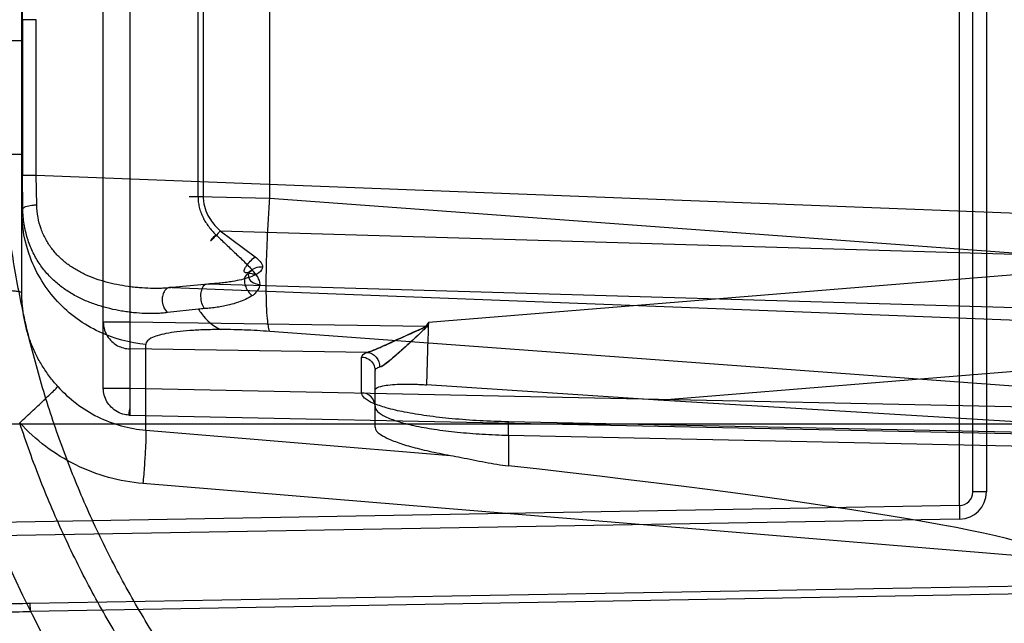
# Model space of a CAD drawing. Header units: millimetres. Extents: x 0 to 297, y 0 to 210.
# Tile 29 of 256: x 144.593 to 144.847, y 90.935 to 91.09. Entities that reach past the tile are written whole.
import ezdxf

# ---------------------------------------------------------------- set-up
doc = ezdxf.new("R2010")
doc.units = ezdxf.units.MM
doc.header["$LTSCALE"] = 16.335
doc.layers.get('0').update_dxf_attribs({"linetype": 'CONTINUOUS'})
for name, color, linetype in [('01_GLOBAL', 7, 'CONTINUOUS'), ('INTFCLR_144815', 7, 'CONTINUOUS'), ('INTFCLR_72935', 7, 'CONTINUOUS')]:
    doc.layers.add(name, color=color, linetype=linetype)

msp = doc.modelspace()

# ---------------------------------------------------------------- linework, layer by layer
at = {"color": 7, "linetype": 'Continuous'}
msp.add_circle((145.8748034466, 92.1344639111), 2.66, dxfattribs=at)
at = {"color": 9, "linetype": 'Continuous'}
msp.add_arc((145.8748034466, 92.1344639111), 2.6259090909, 182.9674534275, 267.0325465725, dxfattribs=at)
at = {"layer": '01_GLOBAL', "color": 7, "linetype": 'Continuous'}
msp.add_circle((145.8748034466, 92.1344639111), 2.695, dxfattribs=at)
at = {"layer": 'INTFCLR_144815', "color": 6, "linetype": 'Continuous'}
for radius in [0.4466793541, 0.4256665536]:
    msp.add_circle((144.8596077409, 91.07026820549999), radius, dxfattribs=at)
for radius, start, end in [(0.6157754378, 313.9937911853, 154.5150993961), (0.5947754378, 312.9543589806, 154.5144414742), (0.5751005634, 108.7136429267, 257.7559644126), (0.4627266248, 45.0000000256, 314.9999999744), (0.4618985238, 44.999999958, 315.000000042), (0.461229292, 44.99999997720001, 315.0000000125), (0.4472794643, 47.86578076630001, 312.1342192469), (0.4408857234, 45.72777364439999, 314.2722263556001), (0.4268887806, 45.6663486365, 314.3336513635), (0.427, 190.6326298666, 247.7397281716)]:
    msp.add_arc((144.8596077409, 91.07026820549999), radius, start, end, dxfattribs=at)
at = {"layer": 'INTFCLR_144815', "color": 9, "linetype": 'Continuous'}
for centre, radius, start, end in [((144.8596077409, 91.07026820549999), 0.4820383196, 52.2436298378, 307.7563701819), ((144.8596077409, 91.07026820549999), 0.5712784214, 125.9035433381, 247.5002459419), ((144.8596077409, 91.07026820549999), 0.4540564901, 52.5411294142, 307.4588705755), ((144.8596077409, 91.07026820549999), 0.44073522, 45.7280221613, 314.2719778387), ((144.8596077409, 91.07026820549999), 0.4337362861, 45.73034182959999, 314.2696581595), ((144.8596076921, 91.0702682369), 0.5153551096, 125.9035433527, 247.5002459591), ((144.8596077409, 91.07026820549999), 0.4297215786, 128.4841463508, 246.0405071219)]:
    msp.add_arc(centre, radius, start, end, dxfattribs=at)
at = {"layer": 'INTFCLR_72935', "color": 9, "linetype": 'Continuous'}
for p, q in [((144.8351688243, 90.9652081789), (144.8351688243, 91.17532823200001)), ((144.8386077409, 90.9687076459), (144.8386077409, 91.171828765)), ((144.8421077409, 91.171828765), (144.8421077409, 90.9687076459)), ((144.6214855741, 90.9884945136), (144.6214855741, 91.1520418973)), ((144.6146077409, 90.99538711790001), (144.6146077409, 91.14514929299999)), ((144.5936077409, 91.02006469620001), (144.5936077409, 91.12047171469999)), ((144.5937677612, 91.0902795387), (144.5938664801, 91.09896599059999)), ((144.6390029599, 91.0957232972), (144.6390029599, 91.0448131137)), ((144.6403553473, 91.0957232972), (144.6403553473, 91.0448131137)), ((144.6575068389, 91.0443615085), (144.6575068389, 91.0961749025)), ((144.5937677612, 91.0902795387), (144.5937677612, 91.0502568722)), ((144.5973208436, 91.0902795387), (144.5937677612, 91.0902795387)), ((144.5973208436, 91.0502568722), (144.5973208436, 91.0902795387)), ((144.5800963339, 91.0849574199), (144.5936077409, 91.0849574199)), ((144.5936077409, 91.055578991), (144.5800963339, 91.055578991)), ((144.5937677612, 91.0502568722), (144.5973208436, 91.0502568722)), ((144.5938664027, 91.0415704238), (144.5937677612, 91.0502568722)), ((144.5973208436, 91.0502568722), (144.8596077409, 91.0401490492)), ((144.5974492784, 91.04253384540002), (144.5973208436, 91.0502568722)), ((144.636733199, 91.0448131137), (144.6403553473, 91.0448131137)), ((144.63900296, 91.0448131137), (144.6575068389, 91.0443615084)), ((144.6575068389, 91.0443615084), (144.859607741, 91.0295249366)), ((144.5936077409, 91.0410518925), (144.5938664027, 91.0415704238)), ((144.6447237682, 91.0359260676), (144.8596077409, 91.0296295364)), ((144.6447237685, 91.0359260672), (144.65375702, 91.0292330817)), ((144.8596077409, 91.0254525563), (144.6983634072, 91.01232140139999)), ((144.6416410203, 91.02223748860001), (144.6323450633, 91.0213304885)), ((144.6323450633, 91.0213304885), (144.8596077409, 91.0125724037)), ((144.8596077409, 91.0158506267), (144.6416410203, 91.02223748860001)), ((144.6390948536, 91.01577462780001), (144.6311712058, 91.01490592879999)), ((144.6214855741, 91.0124382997), (144.6146077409, 91.0124382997)), ((144.6976239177, 91.0113231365), (144.6214855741, 91.0124382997)), ((144.6214855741, 91.0055456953), (144.6214855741, 91.0124382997)), ((144.6983634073, 91.01232140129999), (144.6976239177, 91.0113231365)), ((144.6983634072, 91.01232140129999), (144.697771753, 91.0112136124)), ((144.859607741, 90.9951878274), (144.6575068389, 91.01002439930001)), ((144.6255572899, 90.98462656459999), (144.6255572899, 91.0067147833)), ((144.6826553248, 91.0046497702), (144.6214855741, 91.0055456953)), ((144.6811688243, 90.9942223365), (144.6811688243, 91.0034448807)), ((144.6846077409, 90.9853895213), (144.6846077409, 90.9999985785)), ((144.757635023, 90.9923107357), (144.8596077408, 91.0006150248)), ((144.6214855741, 90.99538711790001), (144.6146077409, 90.99538711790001)), ((144.8596077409, 90.9904336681), (144.6214855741, 90.99538711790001)), ((144.6214621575, 90.98838863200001), (144.6214855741, 90.9884945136)), ((144.6214855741, 90.9884945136), (144.859607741, 90.98354106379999)), ((144.49597085, 90.9862682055), (144.8666077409, 90.98626820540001)), ((144.7190086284, 90.9868170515), (144.7189969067, 90.98676430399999)), ((144.7189969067, 90.9833180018), (144.7190086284, 90.9868170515)), ((144.8596077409, 90.9838392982), (144.7189969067, 90.98676430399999)), ((144.6255572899, 90.98462656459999), (144.7040217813, 90.9781390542)), ((144.7189969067, 90.9833180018), (144.7189969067, 90.9754515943)), ((144.7189969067, 90.9833180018), (144.8596077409, 90.98039299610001)), ((144.8596077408, 90.951479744), (144.6248257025, 90.9708917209)), ((144.8421077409, 90.9687076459), (144.8386077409, 90.9687076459)), ((144.8351688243, 90.9652081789), (144.5311402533, 90.9599013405)), ((144.8351688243, 90.9652081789), (144.8352299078, 90.961708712)), ((144.8352299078, 90.961708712), (144.586970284, 90.9573753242)), ((144.5958024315, 90.9400704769), (144.8596077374, 90.94467958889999)), ((144.5958390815, 90.93797277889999), (144.5958024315, 90.9400704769)), ((144.8596077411, 90.94258168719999), (144.5958390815, 90.93797277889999))]:
    msp.add_line(p, q, dxfattribs=at)
at = {"layer": 'INTFCLR_72935', "color": 7, "linetype": 'Continuous'}
for p, q in [((144.6977718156, 91.011213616), (144.6976239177, 91.0113231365)), ((144.69811142, 91.011624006), (144.6981635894, 91.01171779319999))]:
    msp.add_line(p, q, dxfattribs=at)
at = {"layer": 'INTFCLR_72935', "color": 6, "linetype": 'Continuous'}
for p, q in [((144.7576350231, 90.9923107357), (144.6978730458, 90.9963009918)), ((144.8596077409, 90.9861211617), (144.757635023, 90.9923107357))]:
    msp.add_line(p, q, dxfattribs=at)
for radius in [0.4224162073, 0.4014439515]:
    msp.add_arc((144.8596077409, 91.07026820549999), radius, 90, 270.0000000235, dxfattribs=at)
at = {"layer": 'INTFCLR_72935', "color": 9, "linetype": 'Continuous'}
for centre, radius, start, end in [((144.6535319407, 90.84018258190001), 0.1761845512, 94.18273543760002, 94.7002570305), ((149.3319655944, 90.86247588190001), 4.6360244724, 178.1477639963, 178.3458501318), ((144.8351077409, 90.9687076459), 0.0035, 271.0000000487, 360), ((144.8351077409, 90.9687076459), 0.006999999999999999, 271.0000010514, 359.9999984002), ((144.8596077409, 91.07026820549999), 0.2950858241, 202.4933176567, 269.9999999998)]:
    msp.add_arc(centre, radius, start, end, dxfattribs=at)
at = {"layer": 'INTFCLR_72935', "color": 6, "linetype": 'Continuous'}
msp.add_ellipse((144.5921459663, 90.9735533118), major_axis=(0.2674592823, -0.0221340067), ratio=0.05216603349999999, start_param=0.0043170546, end_param=1.0809708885, dxfattribs=at)
for points, knots in [([(144.8596077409, 90.8094559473), (144.854407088, 90.80924255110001), (144.8439902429, 90.80912786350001), (144.828386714, 90.8098896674), (144.8128285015, 90.8115885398), (144.7973228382, 90.81423088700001), (144.781960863, 90.81781675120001), (144.7670751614, 90.8222569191), (144.7525170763, 90.8275512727), (144.7382922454, 90.83369501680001), (144.724230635, 90.84080335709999), (144.710626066, 90.8487463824), (144.6975336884, 90.857490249), (144.6849968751, 90.86700292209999), (144.673061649, 90.8772490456), (144.6617667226, 90.8881937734), (144.6511557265, 90.89979284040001), (144.6412646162, 90.9120064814), (144.6321346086, 90.92478038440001), (144.6237919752, 90.9380731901), (144.616263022, 90.9518421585), (144.6095763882, 90.96603451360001), (144.6037584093, 90.9805900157), (144.5988258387, 90.99546107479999), (144.5947929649, 91.01060185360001), (144.5916739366, 91.0259603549), (144.5894810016, 91.0414781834), (144.5882225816, 91.05709262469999), (144.5879021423, 91.0727383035), (144.5885180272, 91.0883599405), (144.5900653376, 91.1039060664), (144.5925382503, 91.11933028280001), (144.5959280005, 91.1345791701), (144.6002229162, 91.1495991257), (144.60540645, 91.16433218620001), (144.6114576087, 91.1787205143), (144.6183513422, 91.19271053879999), (144.6260640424, 91.2062590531), (144.6345645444, 91.21931334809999), (144.6438211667, 91.2318281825), (144.653798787, 91.2437608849), (144.664470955, 91.2550806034), (144.6757913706, 91.2657374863), (144.6877258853, 91.2757018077), (144.7002256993, 91.28493397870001), (144.7132490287, 91.29340276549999), (144.7267436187, 91.30107676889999), (144.7406478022, 91.3079244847), (144.7546275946, 91.3138061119), (144.7682413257, 91.3186334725), (144.7808833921, 91.3223696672), (144.7923287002, 91.3251629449), (144.8025232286, 91.327200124), (144.812205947, 91.32876083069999), (144.8222144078, 91.329999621), (144.8333420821, 91.3309229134), (144.8459498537, 91.33139737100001), (144.8548566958, 91.3312754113), (144.8596077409, 91.3310804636)], [0, 0, 0, 0, 0.0185657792, 0.0371317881, 0.0556907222, 0.0743562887, 0.09320238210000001, 0.1119235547, 0.1297297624, 0.1484268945, 0.1671582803, 0.1858963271, 0.2045840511, 0.2232805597, 0.2419956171, 0.2606571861, 0.279345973, 0.2980347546, 0.3166822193, 0.3353169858, 0.3539795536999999, 0.37262367, 0.3912431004, 0.4098577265, 0.4284753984, 0.447098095, 0.4657246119, 0.4843422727, 0.5029402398, 0.5215093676, 0.5400730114, 0.5586323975, 0.5771953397, 0.5957586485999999, 0.6143210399, 0.632871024, 0.6514010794, 0.6699183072, 0.6884459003, 0.706933, 0.7254083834, 0.7438943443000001, 0.7623915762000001, 0.7808313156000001, 0.7993174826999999, 0.8177867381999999, 0.836209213, 0.8546573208, 0.8730372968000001, 0.8902751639, 0.9061519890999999, 0.920037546, 0.9322836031, 0.9432240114, 0.9550134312, 0.9682465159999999, 0.9830392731, 1, 1, 1, 1]), ([(144.684607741, 90.99489734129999), (144.684607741, 90.9954991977), (144.6862854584, 90.9959659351), (144.6880617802, 90.99628064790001), (144.6900165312, 90.9964306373), (144.6917619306, 90.9964872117), (144.6932248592, 90.99649537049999), (144.6947450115, 90.99646694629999), (144.6963019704, 90.99640345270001), (144.6973479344, 90.9963387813), (144.6978730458, 90.9963009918)], [0, 0, 0, 0, 0.13267354, 0.2689885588, 0.4471517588, 0.5486371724, 0.656572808, 0.7689949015, 0.8839448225, 1, 1, 1, 1]), ([(144.8596077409, 90.8018563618), (144.8569734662, 90.80174412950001), (144.8517012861, 90.8015973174), (144.8437902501, 90.80161030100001), (144.8358829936, 90.80185645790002), (144.8279864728, 90.8023355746), (144.8201075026, 90.8030472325), (144.812252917, 90.80399081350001), (144.8044295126, 90.8051655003), (144.7966440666, 90.8065702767), (144.7889033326, 90.8082039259), (144.7812140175, 90.810065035), (144.7735827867, 90.81215199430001), (144.7660162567, 90.814462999), (144.7585209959, 90.8169960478), (144.7511035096, 90.8197489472), (144.7437702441, 90.8227193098), (144.7365275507, 90.825904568), (144.7293816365, 90.8293020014), (144.7223387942, 90.83290863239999), (144.7154050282, 90.8367213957), (144.7085865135, 90.8407369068), (144.7018889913, 90.8449517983), (144.6953185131, 90.8493622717), (144.6888806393, 90.8539645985), (144.6825811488, 90.85875464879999), (144.6764253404, 90.8637283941), (144.6704187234, 90.86888138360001), (144.6645663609, 90.87420927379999), (144.6588734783, 90.8797073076), (144.6533448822, 90.88537084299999), (144.6479855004, 90.89119483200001), (144.6427998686, 90.8971743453), (144.6377925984, 90.9033040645), (144.632967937, 90.9095787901), (144.6283301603, 90.9159929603), (144.6238832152, 90.9225411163), (144.6196310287, 90.9292174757), (144.6155772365, 90.93601633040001), (144.6117254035, 90.9429317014), (144.6080788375, 90.9499576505), (144.6046407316, 90.95708802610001), (144.6014140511, 90.96431667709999), (144.5984016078, 90.9716373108), (144.5956060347, 90.97904351), (144.5938884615, 90.9840339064), (144.5930666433, 90.9865410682)], [0, 0, 0, 0, 0.0227205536, 0.0454410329, 0.06816134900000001, 0.09088163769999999, 0.1136018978, 0.1363221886, 0.1590426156, 0.1817632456, 0.2044840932, 0.2272051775, 0.2499266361, 0.2726484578, 0.2953706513, 0.3180932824, 0.3408163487, 0.3635397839, 0.3862638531, 0.4089891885, 0.4317141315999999, 0.4544408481, 0.4771673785, 0.4998953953, 0.5226228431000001, 0.5453516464, 0.5680799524, 0.5908095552, 0.6135387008, 0.6362690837, 0.6589990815, 0.6817302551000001, 0.7044610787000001, 0.7271930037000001, 0.7499246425, 0.7726572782, 0.7953897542, 0.8181230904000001, 0.8408563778, 0.8635903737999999, 0.8863244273, 0.90905904, 0.9317938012, 0.9545290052, 0.9772643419, 1, 1, 1, 1]), ([(144.684607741, 90.9853895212), (144.684607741, 90.98463970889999), (144.6860882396, 90.9833429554), (144.6879681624, 90.9824211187), (144.6899387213, 90.9816237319), (144.6917666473, 90.9809999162), (144.6938361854, 90.98038087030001), (144.6961207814, 90.97977953), (144.6986027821, 90.9791988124), (144.7012565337, 90.9786453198), (144.7030843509, 90.97830454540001), (144.7040217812, 90.9781390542)], [0, 0, 0, 0, 0.1059805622, 0.231550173, 0.3118487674, 0.4032899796, 0.5052263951, 0.6168649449, 0.7372222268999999, 0.8654521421, 1, 1, 1, 1]), ([(144.7040217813, 90.9781390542), (144.7049588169, 90.9779736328), (144.7069040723, 90.9775920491), (144.7098787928, 90.9769695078), (144.7129411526, 90.9763568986), (144.7159875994, 90.9758307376), (144.718004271, 90.97556160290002), (144.7189969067, 90.9754515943)], [0, 0, 0, 0, 0.1875630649, 0.3907008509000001, 0.5990922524, 0.8031353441, 1, 1, 1, 1])]:
    msp.add_open_spline(points, degree=3, knots=knots, dxfattribs=at)
at = {"layer": 'INTFCLR_72935', "color": 9, "linetype": 'Continuous'}
for points, knots in [([(144.63900296, 91.0448131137), (144.6390022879, 91.0443407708), (144.6390584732, 91.0434000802), (144.6393086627, 91.0420109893), (144.6397170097, 91.04066251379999), (144.6402690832, 91.0393700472), (144.6409479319, 91.0381463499), (144.6417365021, 91.03699783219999), (144.6426237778, 91.0359273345), (144.6432719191, 91.0352651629), (144.6436054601, 91.0349459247)], [0, 0, 0, 0, 0.1265958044, 0.2518447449, 0.3774723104, 0.5033995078, 0.6278150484, 0.7519241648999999, 0.876258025, 1, 1, 1, 1]), ([(144.6403553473, 91.0448131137), (144.6403553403, 91.0443878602), (144.6404357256, 91.0431179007), (144.640968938, 91.0410451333), (144.6423461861, 91.03839202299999), (144.643781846, 91.0367863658), (144.6447237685, 91.0359260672)], [0, 0, 0, 0, 0.125311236, 0.3739699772, 0.6240932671, 1, 1, 1, 1]), ([(144.6575068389, 91.01002439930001), (144.6573143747, 91.0104997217), (144.6570499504, 91.0118427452), (144.6567816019, 91.0143574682), (144.6566181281, 91.017863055), (144.6565650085, 91.0222513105), (144.6566360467, 91.0273441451), (144.6568244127, 91.0328901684), (144.6571154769, 91.038615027), (144.6573680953, 91.0424571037), (144.6575068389, 91.0443615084)], [0, 0, 0, 0, 0.0446836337, 0.1180928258, 0.2207785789, 0.350104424, 0.5005438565, 0.6645107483, 0.8336200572, 1, 1, 1, 1]), ([(144.5974492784, 91.04253384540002), (144.5970303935, 91.0425274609), (144.5960326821, 91.0424606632), (144.5948672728, 91.0422404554), (144.5939481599, 91.04184344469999), (144.5938664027, 91.0415704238)], [0, 0, 0, 0, 0.3310208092, 0.7748074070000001, 1, 1, 1, 1]), ([(144.6311712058, 91.01490592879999), (144.6307097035, 91.014839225), (144.6297716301, 91.0147346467), (144.6278501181, 91.0146148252), (144.625377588, 91.0146184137), (144.6228759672, 91.0147972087), (144.6208499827, 91.0150385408), (144.6188127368, 91.01534949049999), (144.6162824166, 91.0158621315), (144.6132945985, 91.0166924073), (144.6103733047, 91.0177594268), (144.6080171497, 91.0188676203), (144.6061991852, 91.01990089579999), (144.6044286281, 91.0210370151), (144.6023244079, 91.0226604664), (144.6004177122, 91.02455376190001), (144.5990289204, 91.02624537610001), (144.597715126, 91.0280882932), (144.596581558, 91.03010535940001), (144.5956533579, 91.03227159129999), (144.5948477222, 91.0345975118), (144.5941312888, 91.0377005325), (144.593897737, 91.04026120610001), (144.5938664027, 91.0415704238)], [0, 0, 0, 0, 0.0269372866, 0.0544915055, 0.1111887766, 0.1696140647, 0.1992706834, 0.2290360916, 0.2886481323, 0.3482924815, 0.4080109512, 0.4681104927, 0.4984510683, 0.5287577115, 0.5895870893, 0.6516014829, 0.6835097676, 0.7159327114, 0.7822646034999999, 0.8166313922, 0.8519861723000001, 0.9243469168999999, 1, 1, 1, 1]), ([(144.6323450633, 91.0213304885), (144.631894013, 91.0212787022), (144.6309808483, 91.0211937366), (144.6291195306, 91.0210969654), (144.6267428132, 91.0210964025), (144.6243467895, 91.02123251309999), (144.6224182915, 91.02142077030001), (144.6204966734, 91.0216619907), (144.6181243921, 91.0220622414), (144.615334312, 91.0227133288), (144.6126226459, 91.0235538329), (144.61043877, 91.0244313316), (144.6087578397, 91.0252525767), (144.6071384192, 91.02615158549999), (144.6052170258, 91.027432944), (144.6034629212, 91.0289426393), (144.6021869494, 91.03029552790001), (144.6009915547, 91.0317570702), (144.5999522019, 91.03336556), (144.5990994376, 91.035101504), (144.5983594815, 91.03695283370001), (144.5977007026, 91.0394314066), (144.5974804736, 91.0414860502), (144.5974492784, 91.04253384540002)], [0, 0, 0, 0, 0.0296717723, 0.0599154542, 0.1217847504, 0.1848901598, 0.2166786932, 0.2484054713, 0.3114486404, 0.3738125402, 0.4355111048, 0.4968160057, 0.5274058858, 0.5577275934, 0.6178205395, 0.6779996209, 0.708511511, 0.7392634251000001, 0.8013182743, 0.8330912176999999, 0.8655644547, 0.9314916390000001, 1, 1, 1, 1]), ([(144.6255572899, 91.0067147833), (144.6214262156, 91.00707071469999), (144.6151219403, 91.0087607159), (144.6076896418, 91.0131542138), (144.6026470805, 91.0176111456), (144.5985738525, 91.0229461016), (144.5947772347, 91.0306099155), (144.5936077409, 91.0369622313), (144.5936077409, 91.0410518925)], [0, 0, 0, 0, 0.2423205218, 0.3713274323, 0.5023855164, 0.6330587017, 0.7609941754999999, 1, 1, 1, 1]), ([(144.6447237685, 91.0359260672), (144.6445139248, 91.03569317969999), (144.6438344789, 91.03493917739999), (144.6412464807, 91.0321805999), (144.643141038, 91.0344193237), (144.6436054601, 91.0349459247)], [0, 0, 0, 0, 0.1652972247, 0.6297672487, 1, 1, 1, 1]), ([(144.6436054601, 91.0349459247), (144.6440105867, 91.0345612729), (144.6448193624, 91.0337937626), (144.6460298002, 91.032644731), (144.6472372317, 91.031502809), (144.6484372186, 91.03036346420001), (144.649631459, 91.0292286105), (144.6511949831, 91.0277166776), (144.6523346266, 91.02655502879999), (144.6530560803, 91.0257522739)], [0, 0, 0, 0, 0.1270896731, 0.2536546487, 0.3796825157, 0.5051622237, 0.6300983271, 0.7544610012, 1, 1, 1, 1]), ([(144.6530560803, 91.0257522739), (144.6528303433, 91.0256061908), (144.6523253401, 91.0253221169), (144.6516690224, 91.0250585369), (144.6510956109, 91.0251271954), (144.650859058, 91.0255240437), (144.6510169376, 91.02611331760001), (144.6517618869, 91.02752426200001), (144.6528319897, 91.0285571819), (144.65375702, 91.0292330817)], [0, 0, 0, 0, 0.1113321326, 0.2401330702, 0.2882843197, 0.3326985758, 0.4113304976, 0.5256354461, 1, 1, 1, 1]), ([(144.6556166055, 91.02659638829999), (144.6552901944, 91.0266088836), (144.6543669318, 91.02655507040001), (144.652933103, 91.02613828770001), (144.6516206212, 91.0246560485), (144.652635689, 91.0225788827), (144.6541290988, 91.0221950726), (144.6549980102, 91.02211316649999)], [0, 0, 0, 0, 0.1130622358, 0.3179059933, 0.5136380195, 0.697913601, 1, 1, 1, 1]), ([(144.6556166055, 91.02659638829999), (144.6556141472, 91.0263529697), (144.6552601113, 91.0253888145), (144.6543260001, 91.0248807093), (144.6536713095, 91.0245602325)], [0, 0, 0, 0, 0.2503529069, 1, 1, 1, 1]), ([(144.6536713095, 91.0245602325), (144.6531271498, 91.0242941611), (144.651974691, 91.0238439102), (144.650048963, 91.02330213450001), (144.6481742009, 91.0229191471), (144.6463859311, 91.0226464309), (144.6448236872, 91.0224630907), (144.6432396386, 91.0223261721), (144.642175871, 91.02226281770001), (144.6416410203, 91.02223748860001)], [0, 0, 0, 0, 0.147479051, 0.3002106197, 0.4867282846, 0.6129345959, 0.7405733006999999, 0.8696313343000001, 1, 1, 1, 1]), ([(144.6536713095, 91.0245602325), (144.6534469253, 91.0246940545), (144.6527351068, 91.0250632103), (144.6510521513, 91.0247529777), (144.6508394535, 91.02289955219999), (144.6513720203, 91.02104226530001), (144.6522508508, 91.0198230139), (144.6529924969, 91.01925962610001)], [0, 0, 0, 0, 0.09419524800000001, 0.2890727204, 0.4939101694, 0.6642023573, 1, 1, 1, 1]), ([(144.6323450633, 91.0213304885), (144.6320109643, 91.02140159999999), (144.631133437, 91.0213212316), (144.6302122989, 91.02035163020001), (144.6297844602, 91.01904062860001), (144.6297263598, 91.01712202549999), (144.6303725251, 91.015559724), (144.6311712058, 91.01490592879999)], [0, 0, 0, 0, 0.1249721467, 0.2989977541, 0.453495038, 0.6223748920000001, 1, 1, 1, 1]), ([(144.6406814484, 91.0158978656), (144.6405297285, 91.01608932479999), (144.640128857, 91.01677272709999), (144.6397445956, 91.0181966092), (144.6397141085, 91.019835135), (144.6400690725, 91.0211635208), (144.6405746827, 91.0220921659), (144.6413144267, 91.022346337), (144.6416410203, 91.02223748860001)], [0, 0, 0, 0, 0.0979288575, 0.3145424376, 0.5839610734, 0.7442808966, 0.8619957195, 1, 1, 1, 1]), ([(144.6529924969, 91.01925962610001), (144.6532424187, 91.01942983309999), (144.6541825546, 91.0201143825), (144.6549856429, 91.0212339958), (144.6549980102, 91.02211316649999)], [0, 0, 0, 0, 0.2558966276, 1, 1, 1, 1]), ([(144.5842758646, 91.02085167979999), (144.5855078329, 91.0208257), (144.5872906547, 91.02077233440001), (144.5895424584, 91.0206577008), (144.5909486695, 91.020559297), (144.5920561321, 91.0204546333), (144.5928974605, 91.0203350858), (144.5933286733, 91.02023985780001), (144.5936077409, 91.0201300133), (144.5936077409, 91.0200646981)], [0, 0, 0, 0, 0.3927039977, 0.5680389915, 0.7192857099, 0.8401676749, 0.9271778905, 0.979184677, 1, 1, 1, 1]), ([(144.6028722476, 90.995885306), (144.6021301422, 90.99670458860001), (144.6007248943, 90.99840201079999), (144.5988552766, 91.00112185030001), (144.5975174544, 91.0035221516), (144.5965850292, 91.005518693), (144.5957470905, 91.0075622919), (144.5948853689, 91.01018473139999), (144.5941482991, 91.01341704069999), (144.59377995, 91.0161661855), (144.5936323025, 91.0183888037), (144.5936077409, 91.0195068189), (144.5936077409, 91.0200646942)], [0, 0, 0, 0, 0.1251649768, 0.2491232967, 0.3732270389, 0.4357970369, 0.498546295, 0.6232342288, 0.7478440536, 0.8734290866, 0.9368324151, 1, 1, 1, 1]), ([(144.6529924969, 91.01925962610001), (144.6524483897, 91.0188839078), (144.6512702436, 91.0182555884), (144.6492911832, 91.01747061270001), (144.6473642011, 91.01691502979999), (144.6455321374, 91.0165131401), (144.6439353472, 91.0162420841), (144.6423164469, 91.0160356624), (144.6412283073, 91.0159391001), (144.6406814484, 91.0158978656)], [0, 0, 0, 0, 0.1539577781, 0.3090939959, 0.4953382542, 0.620102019, 0.7456997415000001, 0.8723092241, 1, 1, 1, 1]), ([(144.6390949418, 91.0157745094), (144.6393576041, 91.0153833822), (144.6408654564, 91.0132774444), (144.6428593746, 91.011371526), (144.6448091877, 91.0105159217)], [0, 0, 0, 0, 0.1811781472, 1, 1, 1, 1]), ([(144.6146077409, 91.01243829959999), (144.6146077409, 91.01174007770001), (144.6148286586, 91.0103212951), (144.6157482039, 91.00849753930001), (144.6169810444, 91.0071827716), (144.6183270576, 91.0062875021), (144.619807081, 91.00570892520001), (144.6209152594, 91.005555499), (144.6214855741, 91.0055456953)], [0, 0, 0, 0, 0.1947113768, 0.3930237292, 0.5605489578, 0.6915924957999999, 0.8409342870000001, 1, 1, 1, 1]), ([(144.6448091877, 91.0105159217), (144.6434255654, 91.0105159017), (144.6407823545, 91.0104772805), (144.6370321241, 91.0102914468), (144.6337224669, 91.0099789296), (144.6309325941, 91.0095645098), (144.6286580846, 91.0090109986), (144.6268199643, 91.0083712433), (144.625557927, 91.0073980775), (144.6255572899, 91.0067147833)], [0, 0, 0, 0, 0.2052123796, 0.3919471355, 0.5569433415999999, 0.6975085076, 0.8116792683, 0.8986569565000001, 1, 1, 1, 1]), ([(144.6575068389, 91.01002439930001), (144.6553357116, 91.01018376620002), (144.6522520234, 91.01035966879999), (144.6480174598, 91.01049096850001), (144.6459578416, 91.01051594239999), (144.6448091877, 91.0105159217)], [0, 0, 0, 0, 0.5138590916, 0.7288677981, 1, 1, 1, 1]), ([(144.6811688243, 91.0034448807), (144.6811688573, 91.0035550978), (144.6814150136, 91.00420687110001), (144.6821408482, 91.0044549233), (144.682655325, 91.0046497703)], [0, 0, 0, 0, 0.1669058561, 1, 1, 1, 1]), ([(144.682655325, 91.0046497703), (144.6830675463, 91.00461127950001), (144.6839352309, 91.0043408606), (144.6853380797, 91.0031813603), (144.6858307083, 91.0017352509), (144.6857969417, 91.0008317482)], [0, 0, 0, 0, 0.2319124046, 0.4935447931, 1, 1, 1, 1]), ([(144.6811688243, 91.0034448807), (144.6818270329, 91.0034335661), (144.683598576, 91.0029299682), (144.6846077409, 91.00108427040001), (144.6846077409, 90.9999985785)], [0, 0, 0, 0, 0.3774694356, 1, 1, 1, 1]), ([(144.6857969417, 91.0008317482), (144.6856217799, 91.0007765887), (144.6851918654, 91.0006231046), (144.6846077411, 91.00030841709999), (144.6846077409, 90.9999985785)], [0, 0, 0, 0, 0.3721356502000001, 1, 1, 1, 1]), ([(144.5930666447, 90.9865410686), (144.5942261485, 90.98760077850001), (144.5964463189, 90.989652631), (144.5994210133, 90.99241512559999), (144.6015068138, 90.9944841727), (144.6025991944, 90.9955146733), (144.6028722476, 90.995885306)], [0, 0, 0, 0, 0.3478296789, 0.6696411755, 0.89806188, 1, 1, 1, 1]), ([(144.6028722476, 90.995885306), (144.6043268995, 90.9942757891), (144.6075365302, 90.99132627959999), (144.6130764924, 90.9878886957), (144.6191463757, 90.98556002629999), (144.6234138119, 90.98480081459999), (144.6255572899, 90.98462656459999)], [0, 0, 0, 0, 0.2512932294, 0.5014782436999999, 0.7508972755, 1, 1, 1, 1]), ([(144.6214855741, 90.9884945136), (144.6210038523, 90.9885027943), (144.6199023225, 90.988634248), (144.6182030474, 90.9892584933), (144.6166471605, 90.99039768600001), (144.615472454, 90.99190721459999), (144.6147675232, 90.99358273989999), (144.6146077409, 90.9947939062), (144.6146077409, 90.99538711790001)], [0, 0, 0, 0, 0.1343420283, 0.3069396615, 0.499089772, 0.6639010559, 0.8345902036, 1, 1, 1, 1]), ([(144.6214855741, 90.99538711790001), (144.6214715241, 90.9947115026), (144.6214705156, 90.99352143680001), (144.6213698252, 90.9917203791), (144.6216308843, 90.9903501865), (144.6208484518, 90.9884013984), (144.6214621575, 90.98838863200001)], [0, 0, 0, 0, 0.2896318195, 0.5197066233, 0.7369083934, 1, 1, 1, 1]), ([(144.7189969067, 90.98676430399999), (144.7165240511, 90.986815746), (144.7116762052, 90.9869981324), (144.7046489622, 90.9875108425), (144.6981833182, 90.9882363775), (144.6925193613, 90.9891549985), (144.6878628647, 90.99019529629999), (144.6843671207, 90.9913918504), (144.6820788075, 90.9925103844), (144.681168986, 90.99371979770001), (144.6811688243, 90.9942223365)], [0, 0, 0, 0, 0.1880497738, 0.3687531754, 0.5355764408, 0.6825782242, 0.8047208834, 0.8982838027, 0.9617924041, 1, 1, 1, 1]), ([(144.6846077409, 90.9907760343), (144.6846077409, 90.9916480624), (144.6838655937, 90.9934700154), (144.6820501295, 90.994207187), (144.6811688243, 90.9942223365)], [0, 0, 0, 0, 0.497317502, 1, 1, 1, 1]), ([(144.6846077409, 90.9907760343), (144.6846077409, 90.9902836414), (144.6853943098, 90.9890996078), (144.6875007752, 90.987945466), (144.6906814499, 90.98675503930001), (144.6949208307, 90.98570872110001), (144.7000714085, 90.9847910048), (144.7059509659, 90.98406463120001), (144.7123403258, 90.9835519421), (144.7167486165, 90.98336944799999), (144.7189969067, 90.9833180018)], [0, 0, 0, 0, 0.0408830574, 0.1056873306, 0.1996446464, 0.3215762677, 0.4679260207, 0.6337729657, 0.8132770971, 1, 1, 1, 1]), ([(144.6248257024, 90.9708917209), (144.6218250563, 90.9711398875), (144.6158539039, 90.9722032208), (144.6073590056, 90.9754427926), (144.5996038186, 90.9802131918), (144.5951057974, 90.984307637), (144.5930666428, 90.9865410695)], [0, 0, 0, 0, 0.24956365, 0.4992502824, 0.7493251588, 1, 1, 1, 1]), ([(144.5081490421, 90.98389077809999), (144.5084727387, 90.98264505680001), (144.5089891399, 90.98078698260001), (144.5097403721, 90.97833360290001), (144.5109034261, 90.9747635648), (144.5128353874, 90.96961989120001), (144.5151677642, 90.9647029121), (144.5168885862, 90.96161607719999), (144.5180534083, 90.9596540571), (144.5201573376, 90.9564339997), (144.523489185, 90.95224360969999), (144.5269568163, 90.9489979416), (144.5294185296, 90.9471166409), (144.5310952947, 90.945938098), (144.5341404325, 90.9440552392), (144.5388411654, 90.9418578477), (144.5438595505, 90.94030137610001), (144.5480658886, 90.9393685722), (144.5524813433, 90.9386077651), (144.5582132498, 90.9379855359), (144.5640846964, 90.9376847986), (144.5683063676, 90.93758764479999), (144.5707849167, 90.93755864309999), (144.5745780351, 90.93753873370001), (144.5803233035, 90.9375915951), (144.588047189, 90.9377558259), (144.5932304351, 90.9378955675), (144.5958390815, 90.93797277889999)], [0, 0, 0, 0, 0.0346303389, 0.0518748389, 0.0690326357, 0.1356519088, 0.1995632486, 0.2152130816, 0.2307309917, 0.260947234, 0.3186571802, 0.3743253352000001, 0.3881736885, 0.4020055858, 0.4294548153, 0.4844094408, 0.5410776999, 0.5704578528, 0.6002987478, 0.6615883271, 0.7254439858, 0.758432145, 0.7752027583, 0.7921356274, 0.8604902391, 0.9297812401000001, 1, 1, 1, 1]), ([(144.5100593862, 90.984449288), (144.5103807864, 90.9832620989), (144.5108934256, 90.98149160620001), (144.5116378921, 90.9791545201), (144.5127902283, 90.97575038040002), (144.5147027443, 90.9708437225), (144.5170019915, 90.9661585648), (144.5186948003, 90.9632165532), (144.5198419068, 90.9613435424), (144.5219146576, 90.9582656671), (144.5251914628, 90.9542582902), (144.5285860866, 90.95115581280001), (144.5309935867, 90.94935327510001), (144.5326354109, 90.9482207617), (144.5356171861, 90.9464086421), (144.5402112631, 90.9442862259), (144.5451091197, 90.9427693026), (144.5492136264, 90.9418480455), (144.5535210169, 90.9410892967), (144.5591101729, 90.9404483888), (144.5648357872, 90.9401108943), (144.5689522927, 90.9399794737), (144.5713687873, 90.9399286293), (144.5750668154, 90.939874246), (144.5806688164, 90.93986882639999), (144.5882017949, 90.9399464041), (144.5932575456, 90.9400260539), (144.5958024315, 90.9400704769)], [0, 0, 0, 0, 0.0341090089, 0.0511034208, 0.0680193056, 0.1337743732, 0.1969988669, 0.2125086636, 0.2278973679, 0.2579014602, 0.3153683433, 0.3710157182, 0.3848909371, 0.3987621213, 0.4263153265, 0.4815667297, 0.5385927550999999, 0.5681665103, 0.5981936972, 0.6598473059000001, 0.7240507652, 0.7572078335, 0.7740636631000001, 0.7910806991, 0.8597742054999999, 0.9294129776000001, 1, 1, 1, 1]), ([(144.6255572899, 90.98462656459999), (144.6256169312, 90.9841004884), (144.6255630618, 90.9825001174), (144.625450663, 90.97946567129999), (144.6251794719, 90.9754148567), (144.6249528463, 90.9724313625), (144.6248257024, 90.9708917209)], [0, 0, 0, 0, 0.1154343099, 0.3475028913, 0.6631716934, 1, 1, 1, 1])]:
    msp.add_open_spline(points, degree=3, knots=knots, dxfattribs=at)
for points in [[(144.65375702, 91.0292330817), (144.6545755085, 91.02853539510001), (144.6556609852, 91.0276709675), (144.6556166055, 91.02659638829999)], [(144.6549980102, 91.02211316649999), (144.6550173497, 91.02348797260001), (144.6539701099, 91.0247251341), (144.6530560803, 91.0257522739)]]:
    msp.add_open_spline(points, degree=3, dxfattribs=at)
at = {"layer": 'INTFCLR_72935', "color": 7, "linetype": 'Continuous'}
for points, knots in [([(144.682655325, 91.0046497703), (144.683084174, 91.0047606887), (144.6840406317, 91.00509521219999), (144.6855698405, 91.00575543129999), (144.6873344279, 91.00654907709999), (144.6892529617, 91.0074291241), (144.6912792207, 91.0083503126), (144.6933824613, 91.0092971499), (144.6951608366, 91.0101055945), (144.6964359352, 91.0106662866), (144.6972845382, 91.0111169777), (144.6979015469, 91.01130526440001), (144.69811142, 91.011624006)], [0, 0, 0, 0, 0.07828662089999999, 0.1786021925, 0.294412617, 0.4202210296, 0.5516340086, 0.6878563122, 0.8276117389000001, 0.8977045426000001, 0.9325523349, 1, 1, 1, 1]), ([(144.6976239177, 91.0113231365), (144.6970521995, 91.0108203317), (144.6956857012, 91.0103860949), (144.6938070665, 91.00947458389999), (144.6918757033, 91.0086242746), (144.6897903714, 91.0076727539), (144.6879147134, 91.0068149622), (144.6860492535, 91.00597019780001), (144.6844131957, 91.0052433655), (144.6831890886, 91.00478782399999), (144.6826553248, 91.0046497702)], [0, 0, 0, 0, 0.1392872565, 0.2527210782, 0.3845907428, 0.5245332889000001, 0.6722922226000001, 0.7618662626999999, 0.8991375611, 1, 1, 1, 1]), ([(144.6981635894, 91.01171779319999), (144.69804217, 91.01131008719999), (144.6972156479, 91.0105835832), (144.695978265, 91.00930201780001), (144.6943668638, 91.0078434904), (144.6926925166, 91.0062958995), (144.6910704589, 91.0048354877), (144.6895417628, 91.00347855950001), (144.6878508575, 91.00210047), (144.6866450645, 91.00109882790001), (144.6857969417, 91.0008317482)], [0, 0, 0, 0, 0.0771778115, 0.1867763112, 0.3301155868, 0.4687025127, 0.6011248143, 0.7261581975, 0.8386817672, 1, 1, 1, 1]), ([(144.697771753, 91.0112136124), (144.6974886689, 91.0107351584), (144.6966920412, 91.0100318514), (144.695511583, 91.0088892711), (144.6943304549, 91.0078052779), (144.6930693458, 91.00664322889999), (144.6917242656, 91.0054242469), (144.6901446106, 91.0039959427), (144.6882002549, 91.0024075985), (144.6867816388, 91.0010935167), (144.6857970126, 91.0008317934)], [0, 0, 0, 0, 0.1049421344, 0.1961106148, 0.3117453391, 0.407062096, 0.5198882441, 0.6546615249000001, 0.8076782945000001, 1, 1, 1, 1])]:
    msp.add_open_spline(points, degree=3, knots=knots, dxfattribs=at)

doc.saveas('drawing.dxf')
